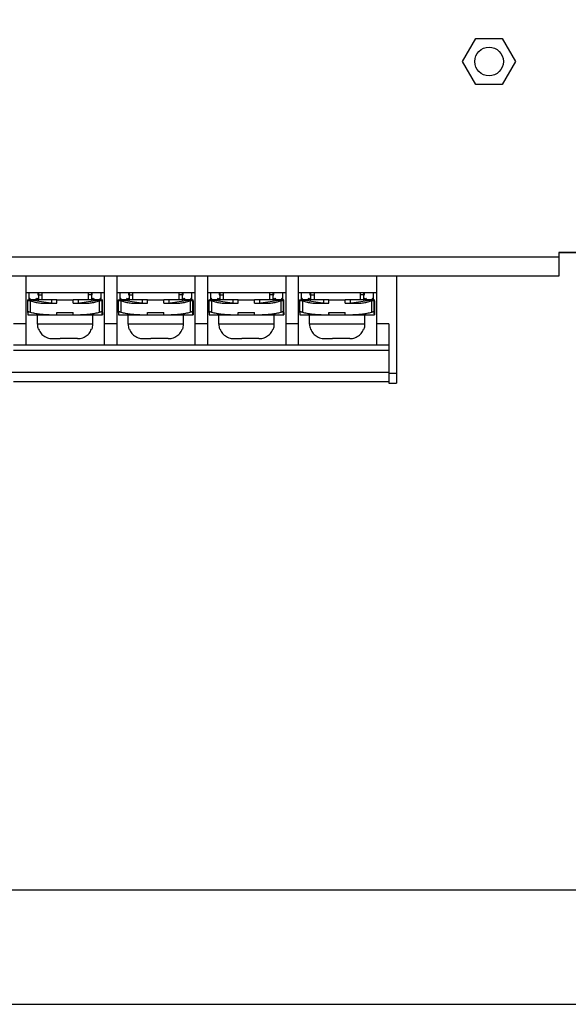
# Model space of a CAD drawing. Header units: inches. Extents: x 0 to 5108, y 0 to 2887.
# Tile 6 of 9: x 398 to 456, y 0 to 103. Entities that reach past the tile are written whole.
import ezdxf

# ---------------------------------------------------------------- set-up
doc = ezdxf.new("R2010")
doc.units = ezdxf.units.IN
doc.header["$MEASUREMENT"] = 0

msp = doc.modelspace()

# ---------------------------------------------------------------- linework, layer by layer
for p, q in [((444.85, 98.8), (446.24, 101.2)), ((446.24, 101.2), (449.01, 101.2)), ((449.01, 101.2), (450.4, 98.8)), ((446.24, 96.4), (444.85, 98.8)), ((450.4, 98.8), (449.01, 96.4)), ((449.01, 96.4), (446.24, 96.4)), ((454.93, 78.8), (454.93, 76.3)), ((456.93, 78.8), (454.93, 78.8)), ((454.93, 78.8), (458.93, 78.8)), ((454.93, 78.8), (454.93, 76.3)), ((454.93, 78.8), (454.93, 76.3)), ((456.93, 78.8), (454.93, 78.8)), ((454.93, 78.8), (458.93, 78.8)), ((454.93, 78.8), (454.93, 76.3)), ((454.93, 78.3), (347.93, 78.3)), ((454.93, 78.3), (347.93, 78.3)), ((454.93, 76.3), (347.93, 76.3)), ((454.93, 76.3), (347.93, 76.3)), ((454.93, 76.3), (347.93, 76.3)), ((454.93, 76.3), (347.93, 76.3)), ((454.93, 76.3), (347.93, 76.3)), ((399.13, 76.3), (399.13, 69.06)), ((407.33, 76.3), (407.33, 69.06)), ((408.63, 76.3), (408.63, 69.06)), ((416.83, 76.3), (416.83, 69.06)), ((418.13, 76.3), (418.13, 69.06)), ((426.33, 76.3), (426.33, 69.06)), ((427.63, 76.3), (427.63, 69.06)), ((435.83, 76.3), (435.83, 69.06)), ((437.93, 76.3), (437.93, 65.1)), ((399.13, 74.6), (407.33, 74.6)), ((399.48, 73.81), (399.48, 74.6)), ((400.37, 74.6), (400.37, 74.34)), ((400.48, 73.81), (400.48, 74.6)), ((400.48, 74.35), (400.83, 74.35)), ((400.83, 73.81), (400.83, 74.6)), ((405.63, 74.6), (405.63, 73.81)), ((405.98, 74.35), (405.63, 74.35)), ((405.98, 74.6), (405.98, 73.81)), ((406.08, 74.34), (406.08, 74.6)), ((406.98, 74.6), (406.98, 73.81)), ((408.63, 74.6), (416.83, 74.6)), ((408.98, 73.81), (408.98, 74.6)), ((409.87, 74.6), (409.87, 74.34)), ((409.98, 73.81), (409.98, 74.6)), ((409.98, 74.35), (410.33, 74.35)), ((410.33, 73.81), (410.33, 74.6)), ((415.13, 74.6), (415.13, 73.81)), ((415.48, 74.35), (415.13, 74.35)), ((415.48, 74.6), (415.48, 73.81)), ((415.58, 74.34), (415.58, 74.6)), ((416.48, 74.6), (416.48, 73.81)), ((418.13, 74.6), (426.33, 74.6)), ((418.48, 73.81), (418.48, 74.6)), ((419.37, 74.6), (419.37, 74.34)), ((419.48, 73.81), (419.48, 74.6)), ((419.48, 74.35), (419.83, 74.35)), ((419.83, 73.81), (419.83, 74.6)), ((424.63, 74.6), (424.63, 73.81)), ((424.98, 74.35), (424.63, 74.35)), ((424.98, 74.6), (424.98, 73.81)), ((425.08, 74.34), (425.08, 74.6)), ((425.98, 74.6), (425.98, 73.81)), ((427.63, 74.6), (435.83, 74.6)), ((427.98, 73.81), (427.98, 74.6)), ((428.87, 74.6), (428.87, 74.34)), ((428.98, 73.81), (428.98, 74.6)), ((428.98, 74.35), (429.33, 74.35)), ((429.33, 73.81), (429.33, 74.6)), ((434.13, 74.6), (434.13, 73.81)), ((434.48, 74.35), (434.13, 74.35)), ((434.48, 74.6), (434.48, 73.81)), ((434.58, 74.34), (434.58, 74.6)), ((435.48, 74.6), (435.48, 73.81)), ((399.31, 72.51), (399.31, 73.71)), ((399.32, 73.74), (399.32, 73.81)), ((401.72, 73.46), (399.32, 73.81)), ((399.48, 74.01), (399.59, 73.81)), ((402.36, 73.81), (399.48, 73.81)), ((399.61, 72.51), (399.61, 73.71)), ((400.16, 73.81), (400.28, 74.01)), ((400.28, 74.01), (400.39, 73.81)), ((400.83, 73.81), (400.48, 73.81)), ((401.56, 73.46), (402.36, 73.46)), ((401.83, 73.46), (401.83, 73.81)), ((402.36, 73.46), (402.36, 73.81)), ((402.36, 73.81), (404.06, 73.81)), ((404.07, 73.46), (404.06, 73.81)), ((404.06, 73.46), (404.06, 73.81)), ((406.98, 73.81), (404.06, 73.81)), ((404.06, 73.46), (404.85, 73.46)), ((404.63, 73.46), (404.63, 73.81)), ((407.12, 73.81), (404.72, 73.46)), ((405.98, 73.81), (405.63, 73.81)), ((406.06, 73.81), (406.18, 74.01)), ((406.18, 74.01), (406.29, 73.81)), ((406.81, 73.71), (406.81, 72.51)), ((406.86, 73.81), (406.98, 74.01)), ((407.11, 72.51), (407.11, 73.71)), ((407.12, 73.46), (407.12, 73.81)), ((407.12, 73.81), (407.13, 73.81)), ((407.12, 73.46), (407.12, 73.46)), ((407.13, 73.46), (407.13, 73.81)), ((407.13, 73.46), (407.13, 73.46)), ((407.14, 72.51), (407.14, 73.71)), ((407.14, 73.71), (407.14, 73.71)), ((408.81, 72.51), (408.81, 73.71)), ((408.82, 73.74), (408.82, 73.81)), ((411.22, 73.46), (408.82, 73.81)), ((408.98, 74.01), (409.09, 73.81)), ((411.86, 73.81), (408.98, 73.81)), ((409.11, 72.51), (409.11, 73.71)), ((409.66, 73.81), (409.78, 74.01)), ((409.78, 74.01), (409.89, 73.81)), ((410.33, 73.81), (409.98, 73.81)), ((411.06, 73.46), (411.86, 73.46)), ((411.33, 73.46), (411.33, 73.81)), ((411.86, 73.46), (411.86, 73.81)), ((411.86, 73.81), (413.56, 73.81)), ((413.57, 73.46), (413.56, 73.81)), ((413.56, 73.46), (413.56, 73.81)), ((416.48, 73.81), (413.56, 73.81)), ((413.56, 73.46), (414.35, 73.46)), ((414.13, 73.46), (414.13, 73.81)), ((416.62, 73.81), (414.22, 73.46)), ((415.48, 73.81), (415.13, 73.81)), ((415.56, 73.81), (415.68, 74.01)), ((415.68, 74.01), (415.79, 73.81)), ((416.31, 73.71), (416.31, 72.51)), ((416.36, 73.81), (416.48, 74.01)), ((416.61, 72.51), (416.61, 73.71)), ((416.62, 73.46), (416.62, 73.81)), ((416.62, 73.81), (416.63, 73.81)), ((416.62, 73.46), (416.62, 73.46)), ((416.63, 73.46), (416.63, 73.81)), ((416.63, 73.46), (416.63, 73.46)), ((416.64, 73.71), (416.64, 72.51)), ((416.64, 73.71), (416.64, 73.71)), ((418.31, 72.51), (418.31, 73.71)), ((418.32, 73.74), (418.32, 73.81)), ((420.72, 73.46), (418.32, 73.81)), ((418.48, 74.01), (418.59, 73.81)), ((421.36, 73.81), (418.48, 73.81)), ((418.61, 72.51), (418.61, 73.71)), ((419.16, 73.81), (419.28, 74.01)), ((419.28, 74.01), (419.39, 73.81)), ((419.83, 73.81), (419.48, 73.81)), ((420.56, 73.46), (421.36, 73.46)), ((420.83, 73.46), (420.83, 73.81)), ((421.36, 73.46), (421.36, 73.81)), ((421.36, 73.81), (423.06, 73.81)), ((423.07, 73.46), (423.06, 73.81)), ((423.06, 73.46), (423.06, 73.81)), ((425.98, 73.81), (423.06, 73.81)), ((423.06, 73.46), (423.85, 73.46)), ((423.63, 73.46), (423.63, 73.81)), ((426.12, 73.81), (423.72, 73.46)), ((424.98, 73.81), (424.63, 73.81)), ((425.06, 73.81), (425.18, 74.01)), ((425.18, 74.01), (425.29, 73.81)), ((425.81, 73.71), (425.81, 72.51)), ((425.86, 73.81), (425.98, 74.01)), ((426.11, 72.51), (426.11, 73.71)), ((426.12, 73.46), (426.12, 73.81)), ((426.12, 73.81), (426.13, 73.81)), ((426.12, 73.46), (426.12, 73.46)), ((426.13, 73.46), (426.13, 73.81)), ((426.13, 73.46), (426.13, 73.46)), ((426.14, 72.51), (426.14, 73.71)), ((426.14, 73.71), (426.14, 73.71)), ((427.81, 72.51), (427.81, 73.71)), ((427.82, 73.74), (427.82, 73.81)), ((430.22, 73.46), (427.82, 73.81)), ((427.98, 74.01), (428.09, 73.81)), ((430.86, 73.81), (427.98, 73.81)), ((428.11, 72.51), (428.11, 73.71)), ((428.66, 73.81), (428.78, 74.01)), ((428.78, 74.01), (428.89, 73.81)), ((429.33, 73.81), (428.98, 73.81)), ((430.06, 73.46), (430.86, 73.46)), ((430.33, 73.46), (430.33, 73.81)), ((430.86, 73.46), (430.86, 73.81)), ((430.86, 73.81), (432.56, 73.81)), ((432.57, 73.46), (432.56, 73.81)), ((432.56, 73.46), (432.56, 73.81)), ((435.48, 73.81), (432.56, 73.81)), ((432.56, 73.46), (433.35, 73.46)), ((433.13, 73.46), (433.13, 73.81)), ((435.62, 73.81), (433.22, 73.46)), ((434.48, 73.81), (434.13, 73.81)), ((434.56, 73.81), (434.68, 74.01)), ((434.68, 74.01), (434.79, 73.81)), ((435.31, 73.71), (435.31, 72.51)), ((435.36, 73.81), (435.48, 74.01)), ((435.61, 72.51), (435.61, 73.71)), ((435.62, 73.46), (435.62, 73.81)), ((435.62, 73.81), (435.63, 73.81)), ((435.62, 73.46), (435.62, 73.46)), ((435.63, 73.46), (435.63, 73.81)), ((435.63, 73.46), (435.63, 73.46)), ((435.64, 73.71), (435.64, 72.51)), ((435.64, 73.71), (435.64, 73.71)), ((399.31, 72.51), (399.31, 72.51)), ((399.32, 72.26), (402.36, 72.26)), ((400.33, 71.26), (400.33, 72.26)), ((402.37, 72.26), (402.36, 72.51)), ((402.36, 72.26), (402.36, 72.51)), ((402.36, 72.51), (404.06, 72.51)), ((402.36, 72.26), (404.06, 72.26)), ((404.06, 72.26), (404.06, 72.51)), ((404.06, 72.26), (407.13, 72.26)), ((406.13, 71.26), (406.13, 72.26)), ((407.12, 72.26), (407.12, 72.51)), ((407.12, 72.51), (407.13, 72.51)), ((407.13, 72.26), (407.13, 72.51)), ((407.14, 72.51), (407.14, 72.51)), ((408.81, 72.51), (408.81, 72.51)), ((408.82, 72.26), (411.86, 72.26)), ((409.83, 71.26), (409.83, 72.26)), ((411.87, 72.26), (411.86, 72.51)), ((411.86, 72.26), (411.86, 72.51)), ((411.86, 72.51), (413.56, 72.51)), ((411.86, 72.26), (413.56, 72.26)), ((413.56, 72.26), (413.56, 72.51)), ((413.56, 72.26), (416.63, 72.26)), ((415.63, 71.26), (415.63, 72.26)), ((416.62, 72.26), (416.62, 72.51)), ((416.62, 72.51), (416.63, 72.51)), ((416.63, 72.26), (416.63, 72.51)), ((416.64, 72.51), (416.64, 72.51)), ((418.31, 72.51), (418.31, 72.51)), ((418.32, 72.26), (421.36, 72.26)), ((419.33, 71.26), (419.33, 72.26)), ((421.37, 72.26), (421.36, 72.51)), ((421.36, 72.26), (421.36, 72.51)), ((421.36, 72.51), (423.06, 72.51)), ((421.36, 72.26), (423.06, 72.26)), ((423.06, 72.26), (423.06, 72.51)), ((423.06, 72.26), (426.13, 72.26)), ((425.13, 71.26), (425.13, 72.26)), ((426.12, 72.26), (426.12, 72.51)), ((426.12, 72.51), (426.13, 72.51)), ((426.13, 72.26), (426.13, 72.51)), ((426.14, 72.51), (426.14, 72.51)), ((427.81, 72.51), (427.81, 72.51)), ((427.82, 72.26), (430.86, 72.26)), ((428.83, 71.26), (428.83, 72.26)), ((430.87, 72.26), (430.86, 72.51)), ((430.86, 72.26), (430.86, 72.51)), ((430.86, 72.51), (432.56, 72.51)), ((430.86, 72.26), (432.56, 72.26)), ((432.56, 72.26), (432.56, 72.51)), ((432.56, 72.26), (435.63, 72.26)), ((434.63, 71.26), (434.63, 72.26)), ((435.62, 72.26), (435.62, 72.51)), ((435.62, 72.51), (435.63, 72.51)), ((435.63, 72.26), (435.63, 72.51)), ((435.64, 72.51), (435.64, 72.51)), ((399.13, 71.3), (397.83, 71.3)), ((406.13, 71.26), (400.33, 71.26)), ((408.63, 71.3), (407.33, 71.3)), ((415.63, 71.26), (409.83, 71.26)), ((418.13, 71.3), (416.83, 71.3)), ((425.13, 71.26), (419.33, 71.26)), ((427.63, 71.3), (426.33, 71.3)), ((434.63, 71.26), (428.83, 71.26)), ((437.13, 71.3), (435.83, 71.3)), ((437.13, 71.3), (437.13, 65.1)), ((400.46, 70.76), (400.41, 70.76)), ((406.04, 70.76), (405.99, 70.76)), ((409.96, 70.76), (409.91, 70.76)), ((415.54, 70.76), (415.49, 70.76)), ((419.46, 70.76), (419.41, 70.76)), ((425.04, 70.76), (424.99, 70.76)), ((428.96, 70.76), (428.91, 70.76)), ((434.54, 70.76), (434.49, 70.76)), ((401.92, 69.76), (402.72, 69.76)), ((402.72, 69.76), (402.72, 69.81)), ((402.72, 69.81), (403.73, 69.81)), ((402.72, 69.81), (402.72, 69.76)), ((403.73, 69.81), (403.73, 69.76)), ((404.53, 69.76), (403.73, 69.76)), ((411.42, 69.76), (412.22, 69.76)), ((412.22, 69.76), (412.22, 69.81)), ((412.22, 69.81), (413.23, 69.81)), ((412.22, 69.81), (412.22, 69.76)), ((413.23, 69.81), (413.23, 69.76)), ((414.03, 69.76), (413.23, 69.76)), ((420.92, 69.76), (421.72, 69.76)), ((421.72, 69.76), (421.72, 69.81)), ((421.72, 69.81), (422.73, 69.81)), ((421.72, 69.81), (421.72, 69.76)), ((422.73, 69.81), (422.73, 69.76)), ((423.53, 69.76), (422.73, 69.76)), ((430.42, 69.76), (431.22, 69.76)), ((431.22, 69.76), (431.22, 69.81)), ((431.22, 69.81), (432.23, 69.81)), ((431.22, 69.81), (431.22, 69.76)), ((432.23, 69.81), (432.23, 69.76)), ((433.03, 69.76), (432.23, 69.76)), ((437.13, 69.06), (397.83, 69.06)), ((437.13, 68.51), (397.83, 68.51)), ((350.33, 66.26), (437.13, 66.26)), ((437.93, 66.1), (437.13, 66.1)), ((397.83, 65.26), (437.13, 65.26)), ((437.13, 65.1), (437.93, 65.1))]:
    msp.add_line(p, q)
at = {"ltscale": 5}
for points in [[(0, 0), (516, 0), (516, 356.4), (0, 356.4)], [(12, 12), (504, 12), (504, 344.4), (12, 344.4)]]:
    msp.add_lwpolyline(points, close=True, dxfattribs=at)
msp.add_circle((447.63, 98.8), 1.5)
for centre, radius, start, end in [((400.37, 75.04), 0.698, 270.001, 278.2349), ((406.08, 75.04), 0.698, 261.76, 269.9985), ((409.87, 75.04), 0.698, 270.001, 278.2349), ((415.58, 75.04), 0.698, 261.76, 269.9985), ((419.37, 75.04), 0.698, 270.001, 278.2349), ((425.08, 75.04), 0.698, 261.76, 269.9985), ((428.87, 75.04), 0.698, 270.001, 278.2349), ((434.58, 75.04), 0.698, 261.76, 269.9985), ((401.83, 71.26), 1.5, 180, 199.4739), ((404.63, 71.26), 1.5, 340.5261, 0), ((411.33, 71.26), 1.5, 180, 199.4739), ((414.13, 71.26), 1.5, 340.5261, 0), ((420.83, 71.26), 1.5, 180, 199.4739), ((423.63, 71.26), 1.5, 340.5261, 0), ((430.33, 71.26), 1.5, 180, 199.4739), ((433.13, 71.26), 1.5, 340.5261, 0)]:
    msp.add_arc(centre, radius, start, end)
for centre, major_axis, start_param, end_param in [((400.37, 74.81), (-0.521, -0.854), 0.563511, 0.648276), ((406.08, 74.81), (-0.001, -1), -0.099305, -0.01454), ((409.87, 74.81), (-0.521, -0.854), 0.563511, 0.648276), ((415.58, 74.81), (0.001, -1), -0.101029, -0.016264), ((419.37, 74.81), (-0.521, -0.854), 0.563511, 0.648276), ((425.08, 74.81), (0.001, -1), -0.101029, -0.016264), ((428.87, 74.81), (-0.521, -0.854), 0.563511, 0.648276), ((434.58, 74.81), (-0.001, -1), -0.099305, -0.01454)]:
    msp.add_ellipse(centre, major_axis=major_axis, ratio=1, start_param=start_param, end_param=end_param)
for points, knots in [([(399.31, 73.71), (399.31, 73.72), (399.31, 73.74), (399.34, 73.75), (399.38, 73.76), (399.42, 73.76), (399.48, 73.75), (399.54, 73.73), (399.58, 73.72), (399.61, 73.71)], [0, 0, 0, 0, 0.0219174, 0.0488488, 0.0857936, 0.1332958, 0.1902124, 0.254169, 0.3233144, 0.3233144, 0.3233144, 0.3233144]), ([(399.61, 73.71), (399.76, 73.66), (400.07, 73.58), (400.55, 73.5), (401.05, 73.46), (401.39, 73.46), (401.56, 73.46)], [0, 0, 0, 0, 0.48026, 0.967812, 1.467553, 1.981505, 1.981505, 1.981505, 1.981505]), ([(404.85, 73.46), (405.02, 73.46), (405.36, 73.46), (405.86, 73.5), (406.34, 73.58), (406.65, 73.66), (406.81, 73.71)], [0, 0, 0, 0, 0.513196, 1.013022, 1.501465, 1.981502, 1.981502, 1.981502, 1.981502]), ([(406.81, 73.71), (406.83, 73.72), (406.87, 73.73), (406.94, 73.75), (406.99, 73.76), (407.04, 73.76), (407.08, 73.75), (407.1, 73.74), (407.11, 73.72), (407.11, 73.71)], [0, 0, 0, 0, 0.0718618, 0.1374781, 0.1949653, 0.2420578, 0.2781685, 0.3044457, 0.3262202, 0.3262202, 0.3262202, 0.3262202]), ([(407.11, 73.71), (407.11, 73.67), (407.11, 73.6), (407.11, 73.52), (407.12, 73.48), (407.11, 73.46), (407.12, 73.46)], [0, 0, 0, 0, 0.1273283, 0.2058271, 0.2452715, 0.2561608, 0.2561608, 0.2561608, 0.2561608]), ([(407.14, 73.71), (407.14, 73.72), (407.14, 73.73), (407.13, 73.74), (407.13, 73.74)], [0, 0, 0, 0, 0.02191743, 0.02877271, 0.02877271, 0.02877271, 0.02877271]), ([(407.13, 73.46), (407.14, 73.46), (407.13, 73.48), (407.14, 73.52), (407.14, 73.6), (407.14, 73.67), (407.14, 73.71)], [0, 0, 0, 0, 0.0108558, 0.0502637, 0.1288896, 0.256161, 0.256161, 0.256161, 0.256161]), ([(408.81, 73.71), (408.81, 73.72), (408.81, 73.74), (408.84, 73.75), (408.88, 73.76), (408.92, 73.76), (408.98, 73.75), (409.04, 73.73), (409.08, 73.72), (409.11, 73.71)], [0, 0, 0, 0, 0.0219174, 0.0488488, 0.0857936, 0.1332958, 0.1902124, 0.254169, 0.3233144, 0.3233144, 0.3233144, 0.3233144]), ([(409.11, 73.71), (409.26, 73.66), (409.57, 73.58), (410.05, 73.5), (410.55, 73.46), (410.89, 73.46), (411.06, 73.46)], [0, 0, 0, 0, 0.48026, 0.967812, 1.467553, 1.981505, 1.981505, 1.981505, 1.981505]), ([(414.35, 73.46), (414.52, 73.46), (414.86, 73.46), (415.36, 73.5), (415.84, 73.58), (416.15, 73.66), (416.31, 73.71)], [0, 0, 0, 0, 0.513196, 1.013022, 1.501465, 1.981502, 1.981502, 1.981502, 1.981502]), ([(416.31, 73.71), (416.33, 73.72), (416.37, 73.73), (416.44, 73.75), (416.49, 73.76), (416.54, 73.76), (416.58, 73.75), (416.6, 73.74), (416.61, 73.72), (416.61, 73.71)], [0, 0, 0, 0, 0.0718618, 0.1374781, 0.1949653, 0.2420578, 0.2781685, 0.3044457, 0.3262202, 0.3262202, 0.3262202, 0.3262202]), ([(416.61, 73.71), (416.61, 73.67), (416.61, 73.6), (416.61, 73.52), (416.62, 73.48), (416.61, 73.46), (416.62, 73.46)], [0, 0, 0, 0, 0.1273283, 0.2058271, 0.2452715, 0.2561608, 0.2561608, 0.2561608, 0.2561608]), ([(416.64, 73.71), (416.64, 73.72), (416.64, 73.73), (416.63, 73.74), (416.63, 73.74)], [0, 0, 0, 0, 0.02191743, 0.02877271, 0.02877271, 0.02877271, 0.02877271]), ([(416.63, 73.46), (416.64, 73.46), (416.63, 73.48), (416.64, 73.52), (416.64, 73.6), (416.64, 73.67), (416.64, 73.71)], [0, 0, 0, 0, 0.0108558, 0.0502637, 0.1288896, 0.256161, 0.256161, 0.256161, 0.256161]), ([(418.31, 73.71), (418.31, 73.72), (418.31, 73.74), (418.34, 73.75), (418.38, 73.76), (418.42, 73.76), (418.48, 73.75), (418.54, 73.73), (418.58, 73.72), (418.61, 73.71)], [0, 0, 0, 0, 0.0219174, 0.0488488, 0.0857936, 0.1332958, 0.1902124, 0.254169, 0.3233144, 0.3233144, 0.3233144, 0.3233144]), ([(418.61, 73.71), (418.76, 73.66), (419.07, 73.58), (419.55, 73.5), (420.05, 73.46), (420.39, 73.46), (420.56, 73.46)], [0, 0, 0, 0, 0.48026, 0.967812, 1.467553, 1.981505, 1.981505, 1.981505, 1.981505]), ([(423.85, 73.46), (424.02, 73.46), (424.36, 73.46), (424.86, 73.5), (425.34, 73.58), (425.65, 73.66), (425.81, 73.71)], [0, 0, 0, 0, 0.513196, 1.013022, 1.501465, 1.981502, 1.981502, 1.981502, 1.981502]), ([(425.81, 73.71), (425.83, 73.72), (425.87, 73.73), (425.94, 73.75), (425.99, 73.76), (426.04, 73.76), (426.08, 73.75), (426.1, 73.74), (426.11, 73.72), (426.11, 73.71)], [0, 0, 0, 0, 0.0718618, 0.1374781, 0.1949653, 0.2420578, 0.2781685, 0.3044457, 0.3262202, 0.3262202, 0.3262202, 0.3262202]), ([(426.11, 73.71), (426.11, 73.67), (426.11, 73.6), (426.11, 73.52), (426.12, 73.48), (426.11, 73.46), (426.12, 73.46)], [0, 0, 0, 0, 0.1273283, 0.2058271, 0.2452715, 0.2561608, 0.2561608, 0.2561608, 0.2561608]), ([(426.14, 73.71), (426.14, 73.72), (426.14, 73.73), (426.13, 73.74), (426.13, 73.74)], [0, 0, 0, 0, 0.02191743, 0.02877271, 0.02877271, 0.02877271, 0.02877271]), ([(426.13, 73.46), (426.14, 73.46), (426.13, 73.48), (426.14, 73.52), (426.14, 73.6), (426.14, 73.67), (426.14, 73.71)], [0, 0, 0, 0, 0.0108558, 0.0502637, 0.1288896, 0.256161, 0.256161, 0.256161, 0.256161]), ([(427.81, 73.71), (427.81, 73.72), (427.81, 73.74), (427.84, 73.75), (427.88, 73.76), (427.92, 73.76), (427.98, 73.75), (428.04, 73.73), (428.08, 73.72), (428.11, 73.71)], [0, 0, 0, 0, 0.0219174, 0.0488488, 0.0857936, 0.1332958, 0.1902124, 0.254169, 0.3233144, 0.3233144, 0.3233144, 0.3233144]), ([(428.11, 73.71), (428.26, 73.66), (428.57, 73.58), (429.05, 73.5), (429.55, 73.46), (429.89, 73.46), (430.06, 73.46)], [0, 0, 0, 0, 0.48026, 0.967812, 1.467553, 1.981505, 1.981505, 1.981505, 1.981505]), ([(433.35, 73.46), (433.52, 73.46), (433.86, 73.46), (434.36, 73.5), (434.84, 73.58), (435.15, 73.66), (435.31, 73.71)], [0, 0, 0, 0, 0.513196, 1.013022, 1.501465, 1.981502, 1.981502, 1.981502, 1.981502]), ([(435.31, 73.71), (435.33, 73.72), (435.37, 73.73), (435.44, 73.75), (435.49, 73.76), (435.54, 73.76), (435.58, 73.75), (435.6, 73.74), (435.61, 73.72), (435.61, 73.71)], [0, 0, 0, 0, 0.0718618, 0.1374781, 0.1949653, 0.2420578, 0.2781685, 0.3044457, 0.3262202, 0.3262202, 0.3262202, 0.3262202]), ([(435.61, 73.71), (435.61, 73.67), (435.61, 73.6), (435.61, 73.52), (435.62, 73.48), (435.61, 73.46), (435.62, 73.46)], [0, 0, 0, 0, 0.1273283, 0.2058271, 0.2452715, 0.2561608, 0.2561608, 0.2561608, 0.2561608]), ([(435.64, 73.71), (435.64, 73.72), (435.64, 73.73), (435.63, 73.74), (435.63, 73.74)], [0, 0, 0, 0, 0.02191743, 0.02877271, 0.02877271, 0.02877271, 0.02877271]), ([(435.63, 73.46), (435.64, 73.46), (435.63, 73.48), (435.64, 73.52), (435.64, 73.6), (435.64, 73.67), (435.64, 73.71)], [0, 0, 0, 0, 0.0108558, 0.0502637, 0.1288896, 0.256161, 0.256161, 0.256161, 0.256161]), ([(399.61, 72.51), (399.58, 72.52), (399.54, 72.53), (399.48, 72.55), (399.42, 72.56), (399.37, 72.56), (399.34, 72.55), (399.31, 72.54), (399.31, 72.52), (399.31, 72.51)], [0, 0, 0, 0, 0.0717876, 0.1371865, 0.1943221, 0.2409495, 0.2765237, 0.3022982, 0.3233747, 0.3233747, 0.3233747, 0.3233747]), ([(399.31, 72.51), (399.31, 72.47), (399.31, 72.4), (399.31, 72.32), (399.32, 72.28), (399.31, 72.26), (399.32, 72.26)], [0, 0, 0, 0, 0.1273283, 0.2058271, 0.2452715, 0.2561608, 0.2561608, 0.2561608, 0.2561608]), ([(401.56, 72.26), (401.39, 72.26), (401.05, 72.26), (400.55, 72.3), (400.07, 72.38), (399.76, 72.46), (399.61, 72.51)], [0, 0, 0, 0, 0.513196, 1.013022, 1.501465, 1.981502, 1.981502, 1.981502, 1.981502]), ([(406.81, 72.51), (406.65, 72.46), (406.34, 72.38), (405.86, 72.3), (405.36, 72.26), (405.02, 72.26), (404.85, 72.26)], [0, 0, 0, 0, 0.48026, 0.967812, 1.467553, 1.981505, 1.981505, 1.981505, 1.981505]), ([(407.11, 72.51), (407.11, 72.52), (407.1, 72.54), (407.07, 72.55), (407.04, 72.56), (406.99, 72.56), (406.93, 72.55), (406.87, 72.53), (406.83, 72.52), (406.81, 72.51)], [0, 0, 0, 0, 0.022632, 0.0500869, 0.0875733, 0.1355321, 0.1927856, 0.2569465, 0.3261605, 0.3261605, 0.3261605, 0.3261605]), ([(407.12, 72.26), (407.11, 72.26), (407.12, 72.28), (407.11, 72.32), (407.11, 72.4), (407.11, 72.47), (407.11, 72.51)], [0, 0, 0, 0, 0.0108558, 0.0502637, 0.1288896, 0.256161, 0.256161, 0.256161, 0.256161]), ([(407.14, 72.51), (407.14, 72.47), (407.14, 72.4), (407.14, 72.32), (407.13, 72.28), (407.14, 72.27)], [0, 0, 0, 0, 0.1273283, 0.2058271, 0.2452715, 0.2452715, 0.2452715, 0.2452715]), ([(409.11, 72.51), (409.08, 72.52), (409.04, 72.53), (408.98, 72.55), (408.92, 72.56), (408.87, 72.56), (408.84, 72.55), (408.81, 72.54), (408.81, 72.52), (408.81, 72.51)], [0, 0, 0, 0, 0.0717876, 0.1371865, 0.1943221, 0.2409495, 0.2765237, 0.3022982, 0.3233747, 0.3233747, 0.3233747, 0.3233747]), ([(408.81, 72.51), (408.81, 72.47), (408.81, 72.4), (408.81, 72.32), (408.82, 72.28), (408.81, 72.26), (408.82, 72.26)], [0, 0, 0, 0, 0.1273283, 0.2058271, 0.2452715, 0.2561608, 0.2561608, 0.2561608, 0.2561608]), ([(411.06, 72.26), (410.89, 72.26), (410.55, 72.26), (410.05, 72.3), (409.57, 72.38), (409.26, 72.46), (409.11, 72.51)], [0, 0, 0, 0, 0.513196, 1.013022, 1.501465, 1.981502, 1.981502, 1.981502, 1.981502]), ([(416.31, 72.51), (416.15, 72.46), (415.84, 72.38), (415.36, 72.3), (414.86, 72.26), (414.52, 72.26), (414.35, 72.26)], [0, 0, 0, 0, 0.48026, 0.967812, 1.467553, 1.981505, 1.981505, 1.981505, 1.981505]), ([(416.61, 72.51), (416.61, 72.52), (416.6, 72.54), (416.57, 72.55), (416.54, 72.56), (416.49, 72.56), (416.43, 72.55), (416.37, 72.53), (416.33, 72.52), (416.31, 72.51)], [0, 0, 0, 0, 0.022632, 0.0500869, 0.0875733, 0.1355321, 0.1927856, 0.2569465, 0.3261605, 0.3261605, 0.3261605, 0.3261605]), ([(416.62, 72.26), (416.61, 72.26), (416.62, 72.28), (416.61, 72.32), (416.61, 72.4), (416.61, 72.47), (416.61, 72.51)], [0, 0, 0, 0, 0.0108558, 0.0502637, 0.1288896, 0.256161, 0.256161, 0.256161, 0.256161]), ([(416.64, 72.51), (416.64, 72.47), (416.64, 72.4), (416.64, 72.32), (416.63, 72.28), (416.64, 72.27)], [0, 0, 0, 0, 0.1273283, 0.2058271, 0.2452715, 0.2452715, 0.2452715, 0.2452715]), ([(418.61, 72.51), (418.58, 72.52), (418.54, 72.53), (418.48, 72.55), (418.42, 72.56), (418.37, 72.56), (418.34, 72.55), (418.31, 72.54), (418.31, 72.52), (418.31, 72.51)], [0, 0, 0, 0, 0.0717876, 0.1371865, 0.1943221, 0.2409495, 0.2765237, 0.3022982, 0.3233747, 0.3233747, 0.3233747, 0.3233747]), ([(418.31, 72.51), (418.31, 72.47), (418.31, 72.4), (418.31, 72.32), (418.32, 72.28), (418.31, 72.26), (418.32, 72.26)], [0, 0, 0, 0, 0.1273283, 0.2058271, 0.2452715, 0.2561608, 0.2561608, 0.2561608, 0.2561608]), ([(420.56, 72.26), (420.39, 72.26), (420.05, 72.26), (419.55, 72.3), (419.07, 72.38), (418.76, 72.46), (418.61, 72.51)], [0, 0, 0, 0, 0.513196, 1.013022, 1.501465, 1.981502, 1.981502, 1.981502, 1.981502]), ([(425.81, 72.51), (425.65, 72.46), (425.34, 72.38), (424.86, 72.3), (424.36, 72.26), (424.02, 72.26), (423.85, 72.26)], [0, 0, 0, 0, 0.48026, 0.967812, 1.467553, 1.981505, 1.981505, 1.981505, 1.981505]), ([(426.11, 72.51), (426.11, 72.52), (426.1, 72.54), (426.07, 72.55), (426.04, 72.56), (425.99, 72.56), (425.93, 72.55), (425.87, 72.53), (425.83, 72.52), (425.81, 72.51)], [0, 0, 0, 0, 0.022632, 0.0500869, 0.0875733, 0.1355321, 0.1927856, 0.2569465, 0.3261605, 0.3261605, 0.3261605, 0.3261605]), ([(426.12, 72.26), (426.11, 72.26), (426.12, 72.28), (426.11, 72.32), (426.11, 72.4), (426.11, 72.47), (426.11, 72.51)], [0, 0, 0, 0, 0.0108558, 0.0502637, 0.1288896, 0.256161, 0.256161, 0.256161, 0.256161]), ([(426.14, 72.51), (426.14, 72.47), (426.14, 72.4), (426.14, 72.32), (426.13, 72.28), (426.14, 72.27)], [0, 0, 0, 0, 0.1273283, 0.2058271, 0.2452715, 0.2452715, 0.2452715, 0.2452715]), ([(428.11, 72.51), (428.08, 72.52), (428.04, 72.53), (427.98, 72.55), (427.92, 72.56), (427.87, 72.56), (427.84, 72.55), (427.81, 72.54), (427.81, 72.52), (427.81, 72.51)], [0, 0, 0, 0, 0.0717876, 0.1371865, 0.1943221, 0.2409495, 0.2765237, 0.3022982, 0.3233747, 0.3233747, 0.3233747, 0.3233747]), ([(427.81, 72.51), (427.81, 72.47), (427.81, 72.4), (427.81, 72.32), (427.82, 72.28), (427.81, 72.26), (427.82, 72.26)], [0, 0, 0, 0, 0.1273283, 0.2058271, 0.2452715, 0.2561608, 0.2561608, 0.2561608, 0.2561608]), ([(430.06, 72.26), (429.89, 72.26), (429.55, 72.26), (429.05, 72.3), (428.57, 72.38), (428.26, 72.46), (428.11, 72.51)], [0, 0, 0, 0, 0.513196, 1.013022, 1.501465, 1.981502, 1.981502, 1.981502, 1.981502]), ([(435.31, 72.51), (435.15, 72.46), (434.84, 72.38), (434.36, 72.3), (433.86, 72.26), (433.52, 72.26), (433.35, 72.26)], [0, 0, 0, 0, 0.48026, 0.967812, 1.467553, 1.981505, 1.981505, 1.981505, 1.981505]), ([(435.61, 72.51), (435.61, 72.52), (435.6, 72.54), (435.57, 72.55), (435.54, 72.56), (435.49, 72.56), (435.43, 72.55), (435.37, 72.53), (435.33, 72.52), (435.31, 72.51)], [0, 0, 0, 0, 0.022632, 0.0500869, 0.0875733, 0.1355321, 0.1927856, 0.2569465, 0.3261605, 0.3261605, 0.3261605, 0.3261605]), ([(435.62, 72.26), (435.61, 72.26), (435.62, 72.28), (435.61, 72.32), (435.61, 72.4), (435.61, 72.47), (435.61, 72.51)], [0, 0, 0, 0, 0.0108558, 0.0502637, 0.1288896, 0.256161, 0.256161, 0.256161, 0.256161]), ([(435.64, 72.51), (435.64, 72.47), (435.64, 72.4), (435.64, 72.32), (435.63, 72.28), (435.64, 72.27)], [0, 0, 0, 0, 0.1273283, 0.2058271, 0.2452715, 0.2452715, 0.2452715, 0.2452715]), ([(400.46, 70.76), (400.49, 70.67), (400.56, 70.52), (400.71, 70.3), (400.9, 70.11), (401.12, 69.96), (401.37, 69.84), (401.64, 69.77), (401.82, 69.76), (401.92, 69.76)], [0, 0, 0, 0, 0.262674, 0.524007, 0.78781, 1.054539, 1.325859, 1.602283, 1.886104, 1.886104, 1.886104, 1.886104]), ([(404.53, 69.76), (404.63, 69.76), (404.82, 69.77), (405.09, 69.84), (405.33, 69.96), (405.55, 70.11), (405.74, 70.3), (405.89, 70.52), (405.96, 70.68), (405.99, 70.76)], [0, 0, 0, 0, 0.285565, 0.562185, 0.833223, 1.099687, 1.363108, 1.624622, 1.886104, 1.886104, 1.886104, 1.886104]), ([(409.96, 70.76), (409.99, 70.67), (410.06, 70.52), (410.21, 70.3), (410.4, 70.11), (410.62, 69.96), (410.87, 69.84), (411.14, 69.77), (411.32, 69.76), (411.42, 69.76)], [0, 0, 0, 0, 0.262674, 0.524007, 0.78781, 1.054539, 1.325859, 1.602283, 1.886104, 1.886104, 1.886104, 1.886104]), ([(414.03, 69.76), (414.13, 69.76), (414.32, 69.77), (414.59, 69.84), (414.83, 69.96), (415.05, 70.11), (415.24, 70.3), (415.39, 70.52), (415.46, 70.68), (415.49, 70.76)], [0, 0, 0, 0, 0.285565, 0.562185, 0.833223, 1.099687, 1.363108, 1.624622, 1.886104, 1.886104, 1.886104, 1.886104]), ([(419.46, 70.76), (419.49, 70.67), (419.56, 70.52), (419.71, 70.3), (419.9, 70.11), (420.12, 69.96), (420.37, 69.84), (420.64, 69.77), (420.82, 69.76), (420.92, 69.76)], [0, 0, 0, 0, 0.262674, 0.524007, 0.78781, 1.054539, 1.325859, 1.602283, 1.886104, 1.886104, 1.886104, 1.886104]), ([(423.53, 69.76), (423.63, 69.76), (423.82, 69.77), (424.09, 69.84), (424.33, 69.96), (424.55, 70.11), (424.74, 70.3), (424.89, 70.52), (424.96, 70.68), (424.99, 70.76)], [0, 0, 0, 0, 0.285565, 0.562185, 0.833223, 1.099687, 1.363108, 1.624622, 1.886104, 1.886104, 1.886104, 1.886104]), ([(428.96, 70.76), (428.99, 70.67), (429.06, 70.52), (429.21, 70.3), (429.4, 70.11), (429.62, 69.96), (429.87, 69.84), (430.14, 69.77), (430.32, 69.76), (430.42, 69.76)], [0, 0, 0, 0, 0.262674, 0.524007, 0.78781, 1.054539, 1.325859, 1.602283, 1.886104, 1.886104, 1.886104, 1.886104]), ([(433.03, 69.76), (433.13, 69.76), (433.32, 69.77), (433.59, 69.84), (433.83, 69.96), (434.05, 70.11), (434.24, 70.3), (434.39, 70.52), (434.46, 70.68), (434.49, 70.76)], [0, 0, 0, 0, 0.285565, 0.562185, 0.833223, 1.099687, 1.363108, 1.624622, 1.886104, 1.886104, 1.886104, 1.886104])]:
    msp.add_open_spline(points, degree=3, knots=knots)
for points in [[(407.14, 72.27), (407.14, 72.26), (407.14, 72.26), (407.13, 72.26)], [(416.64, 72.27), (416.64, 72.26), (416.64, 72.26), (416.63, 72.26)], [(426.14, 72.27), (426.14, 72.26), (426.14, 72.26), (426.13, 72.26)], [(435.64, 72.27), (435.64, 72.26), (435.64, 72.26), (435.63, 72.26)]]:
    msp.add_open_spline(points, degree=3)

doc.saveas('drawing.dxf')
